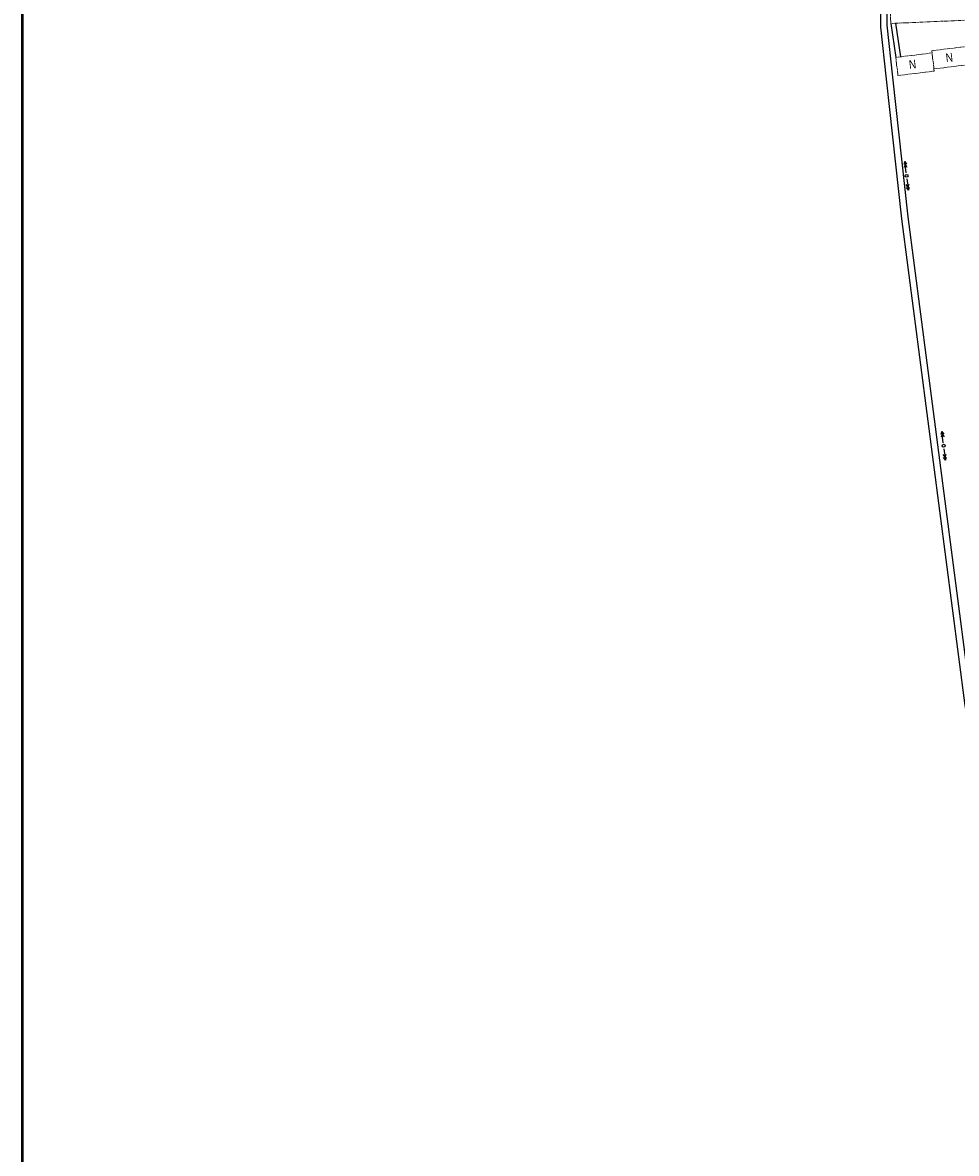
# Model space of a CAD drawing. Extents: x 352696 to 405256, y 4162769 to 4241487.
# Tile 76 of 149: x 403781 to 403943, y 4240013 to 4240208. Entities that reach past the tile are written whole.
import ezdxf

# ---------------------------------------------------------------- set-up
doc = ezdxf.new("R2010")
doc.units = 0
doc.header["$LTSCALE"] = 0.5
doc.header["$MEASUREMENT"] = 0
doc.linetypes.add('Build_Contour_Resid_m1', pattern=[1, 1, 0])
for name, color, linetype in [('(022) Возд. Линии', 7, 'Continuous'), ('(028) Гидротехн.', 7, 'Continuous'), ('(040) Ограда', 7, 'Continuous')]:
    doc.layers.add(name, color=color, linetype=linetype)
doc.layers.add('BUILD_RESID_CNTUR_P', color=7, linetype='Continuous', true_color=0x000000)
doc.layers.add('BUILD_RESID_TITLE_T', color=7, linetype='Continuous', true_color=0x000000)
doc.styles.add('S', font='txtwr', dxfattribs={"oblique": 15})
doc.styles.add('Р-131 (Arial Narrow)', font='ARIALN.TTF', dxfattribs={"height": 1})
doc.linetypes.add('ОГРАДА_ДЕР', pattern='A,2.5,["|",Standard,S=0.8,R=0,X=0,Y=-0.8],2.5', length=5)

# ---------------------------------------------------------------- blocks, each defined once
blk = doc.blocks.new('strela1')
at = {"layer": '(022) Возд. Линии'}
for p, q in [((-2, 0), (-1.5, 0.25)), ((0, 0), (-2, 0)), ((-2, 0), (-1.5, -0.25)), ((-1.5, 0), (-1, 0.25)), ((-1.5, 0), (-1, -0.25))]:
    blk.add_line(p, q, dxfattribs=at)
blk = doc.blocks.new('strela2')
at = {"layer": '(022) Возд. Линии'}
for p, q in [((0, 0), (2, 0)), ((1.5, 0), (1, 0.25)), ((1.5, 0), (1, -0.25)), ((2, 0), (1.5, 0.25)), ((2, 0), (1.5, -0.25))]:
    blk.add_line(p, q, dxfattribs=at)
blk = doc.blocks.new('STOLB')
at = {"layer": '(022) Возд. Линии'}
blk.add_circle((0, 0), 0.25, dxfattribs=at)
blk = doc.blocks.new('wewewrwerwer')
at = {"layer": '(028) Гидротехн.', "color": 3}
for points in [[(403026.53, 4240378.01), (403027.86, 4240365.67), (403025.74, 4240339.25), (403024.47, 4240331.18), (403017.81, 4240313.82), (403007.5, 4240275.81), (402992.84, 4240226.03), (402992.92, 4240222.96), (402992.88, 4240212.87), (402992.92, 4240206.89), (402993.91, 4240197.92), (402996.55, 4240173.8), (403007.49, 4240089.82), (403013.02, 4240058.18)], [(403027.61, 4240378.33), (403028.94, 4240365.99), (403026.82, 4240339.57), (403025.56, 4240331.51), (403018.89, 4240314.15), (403008.58, 4240276.13), (402993.92, 4240226.35), (402994.01, 4240223.28), (402993.97, 4240213.19), (402994.01, 4240207.22), (402994.99, 4240198.25), (402997.64, 4240174.12), (403008.57, 4240090.14), (403014.1, 4240058.5)]]:
    blk.add_lwpolyline(points, dxfattribs=at)
at = {"layer": '(040) Ограда', "flags": 128}
blk.add_lwpolyline([(402994.72, 4240207.51), (402995.58, 4240201.66)], dxfattribs=at)
at = {"layer": '(040) Ограда', "linetype": 'ОГРАДА_ДЕР', "flags": 128}
blk.add_lwpolyline([(402995.52, 4240207.55), (402996.37, 4240201.76)], dxfattribs=at)
at = {"layer": 'BUILD_RESID_CNTUR_P', "color": 18, "linetype": 'Build_Contour_Resid_m1', "lineweight": 13, "true_color": 0x000000}
for points in [[(403008.03, 4240208.09), (402994.72, 4240207.51), (402994.47, 4240213.18), (403005.11, 4240213.64)], [(403001.84, 4240202.42), (402995.58, 4240201.66), (402995.96, 4240198.53), (403002.22, 4240199.29), (403002.17, 4240199.68)], [(403008.51, 4240203.63), (403001.79, 4240202.81), (403002.17, 4240199.68), (403008.85, 4240200.49)]]:
    blk.add_lwpolyline(points, dxfattribs=at)
at = {"layer": '(022) Возд. Линии', "rotation": 97.02820674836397}
for name, p in [('strela2', (402997.38, 4240181.72)), ('STOLB', (402997.44, 4240181.22)), ('strela1', (402997.5, 4240180.72)), ('strela2', (403003.78, 4240135.14)), ('STOLB', (403003.84, 4240134.64)), ('strela1', (403003.9, 4240134.14))]:
    blk.add_blockref(name, p, dxfattribs=at)
at = {"color": 7, "style": 'S', "oblique": 15, "flags": 8}
blk.add_attdef('SK', (403148.11, 4240555.26), '', height=2, dxfattribs=at)
at = {"layer": 'BUILD_RESID_TITLE_T', "color": 18, "true_color": 0x000000, "style": 'Р-131 (Arial Narrow)'}
for p in [(403004.29, 4240200.82), (402997.94, 4240199.66)]:
    blk.add_text('N', height=1.5, rotation=6.9222, dxfattribs=at).set_placement(p)

msp = doc.modelspace()

# ---------------------------------------------------------------- linework, layer by layer
at = {"color": 1, "linetype": 'Continuous', "lineweight": 50}
msp.add_lwpolyline([(403781.3683, 4241311.0813), (405255.8558, 4241311.0813), (405255.8558, 4237335.0599), (403781.3683, 4237335.0599)], close=True, dxfattribs=at)

# ---------------------------------------------------------------- block references
msp.add_blockref('wewewrwerwer', (936.52, 0), dxfattribs=at)

doc.saveas('drawing.dxf')
